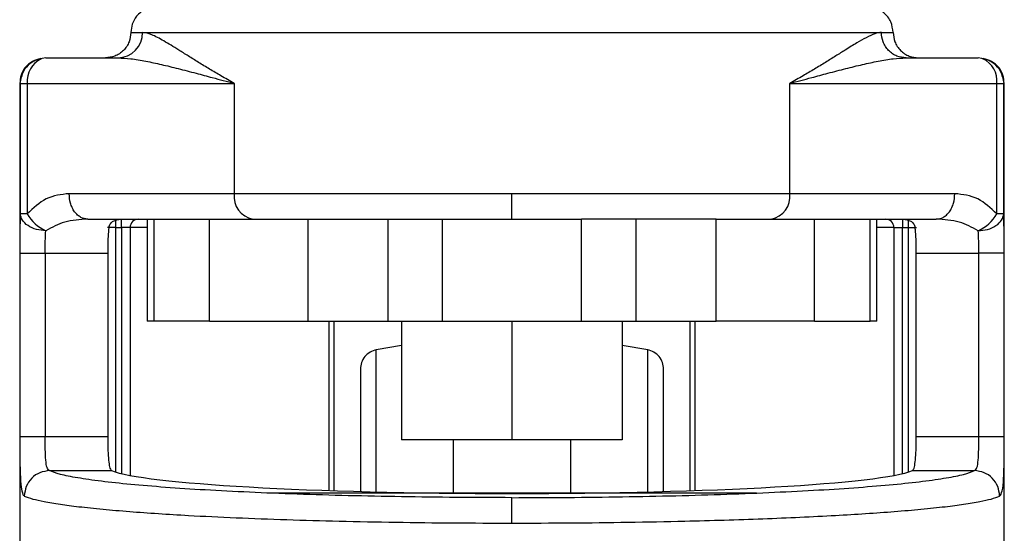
# Model space of a CAD drawing. Header units: millimetres. Extents: x 42 to 514, y 147 to 318.
# Tile 37 of 90: x 249.74 to 253.09, y 148.46 to 150.21. Entities that reach past the tile are written whole.
import ezdxf

# ---------------------------------------------------------------- set-up
doc = ezdxf.new("R2010")
doc.units = ezdxf.units.MM

msp = doc.modelspace()

# ---------------------------------------------------------------- linework, layer by layer
at = {"color": 7, "linetype": 'Continuous', "lineweight": 25}
for p, q in [((250.1165, 150.1714), (250.1564, 150.1714)), ((250.1564, 150.1714), (252.6734, 150.1714)), ((252.6734, 150.1714), (252.7133, 150.1714)), ((249.8264, 150.0846), (250.0723, 150.0846)), ((252.7575, 150.0846), (253.0034, 150.0846)), ((249.7398, 149.9979), (249.7441, 150.0205)), ((253.0858, 150.0205), (253.0901, 149.9979)), ((249.7377, 149.9979), (249.7377, 147.9605)), ((249.7398, 149.9979), (249.7398, 149.553)), ((249.7398, 149.9979), (249.7632, 149.9979)), ((249.7632, 149.9979), (250.4689, 149.9979)), ((249.7632, 149.9979), (249.7632, 149.553)), ((250.4689, 149.9979), (250.4689, 149.622)), ((252.361, 149.622), (252.361, 149.9979)), ((252.361, 149.9979), (253.0666, 149.9979)), ((253.0666, 149.553), (253.0666, 149.9979)), ((253.0666, 149.9979), (253.0901, 149.9979)), ((253.0901, 149.553), (253.0901, 149.9979)), ((253.0921, 148.0006), (253.0921, 149.9979)), ((250.4689, 149.622), (249.9063, 149.622)), ((251.4149, 149.622), (250.4689, 149.622)), ((251.4149, 149.5352), (251.4149, 149.622)), ((252.361, 149.622), (251.4149, 149.622)), ((252.9236, 149.622), (252.361, 149.622)), ((249.7632, 149.553), (249.7398, 149.553)), ((253.0901, 149.553), (253.0666, 149.553)), ((249.9695, 149.5352), (250.3841, 149.5352)), ((250.0654, 149.5063), (250.0654, 149.5352)), ((250.0847, 149.5063), (250.0847, 149.5352)), ((250.1715, 149.5352), (250.1715, 149.1882)), ((250.1943, 149.5352), (250.1943, 149.1882)), ((250.3841, 149.1882), (250.3841, 149.5352)), ((250.3841, 149.5352), (250.7195, 149.5352)), ((250.7195, 149.5352), (250.7195, 149.1882)), ((250.7195, 149.5352), (250.7424, 149.5352)), ((250.9925, 149.1882), (250.9925, 149.5352)), ((251.1778, 149.1882), (251.1778, 149.5352)), ((251.1778, 149.5352), (251.652, 149.5352)), ((251.652, 149.1882), (251.652, 149.5352)), ((251.8373, 149.5352), (251.8373, 149.1882)), ((252.1104, 149.5352), (252.0874, 149.5352)), ((252.1104, 149.1882), (252.1104, 149.5352)), ((252.1104, 149.5352), (252.4457, 149.5352)), ((252.4457, 149.1882), (252.4457, 149.5352)), ((252.4457, 149.5352), (252.8603, 149.5352)), ((252.6355, 149.1882), (252.6355, 149.5352)), ((252.6584, 149.1882), (252.6584, 149.5352)), ((252.7451, 149.5352), (252.7451, 149.5063)), ((252.7645, 149.5352), (252.7645, 149.5063)), ((250.0654, 149.5063), (250.0847, 149.5063)), ((250.1136, 149.5063), (250.0847, 149.5063)), ((250.1136, 149.5063), (250.1136, 148.6621)), ((252.7162, 149.5063), (252.7451, 149.5063)), ((252.7162, 149.5063), (252.7162, 148.6621)), ((252.7451, 149.5063), (252.7645, 149.5063)), ((249.738, 149.4195), (249.738, 148.7938)), ((249.738, 149.4195), (249.8247, 149.4195)), ((249.8247, 149.4195), (250.0375, 149.4195)), ((249.8247, 149.4195), (249.8247, 148.7938)), ((250.0375, 149.4195), (250.0375, 148.7938)), ((252.7923, 148.7938), (252.7923, 149.4195)), ((252.7923, 149.4195), (253.0051, 149.4195)), ((253.0051, 148.7938), (253.0051, 149.4195)), ((253.0919, 148.7938), (253.0919, 149.4195)), ((250.1943, 149.1882), (250.1715, 149.1882)), ((250.3841, 149.1882), (250.1943, 149.1882)), ((250.3841, 149.1882), (250.7195, 149.1882)), ((250.7195, 149.1882), (250.9925, 149.1882)), ((250.8077, 149.1882), (250.8077, 148.6101)), ((250.9925, 149.1882), (251.1778, 149.1882)), ((251.039, 149.1882), (251.039, 148.7833)), ((251.1778, 149.1882), (251.652, 149.1882)), ((251.4149, 149.1882), (251.4149, 148.7833)), ((251.652, 149.1882), (251.8373, 149.1882)), ((251.7908, 149.1882), (251.7908, 148.7833)), ((251.8373, 149.1882), (252.1104, 149.1882)), ((252.0222, 148.6101), (252.0222, 149.1882)), ((252.4457, 149.1882), (252.1104, 149.1882)), ((252.4457, 149.1882), (252.6355, 149.1882)), ((252.6584, 149.1882), (252.6355, 149.1882)), ((251.039, 149.1048), (250.9526, 149.0901)), ((251.8772, 149.0901), (251.7908, 149.1048)), ((249.8247, 148.7938), (249.738, 148.7938)), ((250.0375, 148.7938), (249.8247, 148.7938)), ((251.4149, 148.7833), (251.039, 148.7833)), ((251.2149, 148.7833), (251.2149, 148.6023)), ((251.7908, 148.7833), (251.4149, 148.7833)), ((251.6149, 148.6023), (251.6149, 148.7833)), ((253.0051, 148.7938), (252.7923, 148.7938)), ((253.0919, 148.7938), (253.0051, 148.7938)), ((249.8394, 148.6784), (250.0509, 148.6784)), ((252.779, 148.6784), (252.9904, 148.6784)), ((250.5811, 148.6023), (252.2479, 148.6023))]:
    msp.add_line(p, q, dxfattribs=at)
at = {"color": 8, "linetype": 'Continuous', "lineweight": 25}
for p, q in [((249.7377, 149.9979), (249.7398, 149.9979)), ((253.0901, 149.9979), (253.0921, 149.9979)), ((250.0654, 149.5063), (250.0365, 149.5063)), ((250.0654, 148.6733), (250.0654, 149.5063)), ((250.0847, 149.5063), (250.0847, 148.6682)), ((250.1715, 149.5063), (250.1136, 149.5063)), ((252.7162, 149.5063), (252.6584, 149.5063)), ((252.7451, 148.6682), (252.7451, 149.5063)), ((252.7645, 149.5063), (252.7933, 149.5063)), ((252.7645, 149.5063), (252.7645, 148.6733)), ((250.7923, 148.6106), (250.7923, 149.1882)), ((252.0376, 149.1882), (252.0376, 148.6106)), ((250.9526, 148.6023), (250.9526, 149.0901)), ((251.8772, 148.6023), (251.8772, 149.0901))]:
    msp.add_line(p, q, dxfattribs=at)
at = {"color": 7, "linetype": 'Continuous', "lineweight": 25, "flags": 128}
for points in [[(249.8264, 150.0846), (249.8141, 150.083), (249.8103, 150.0818)], [(253.0195, 150.0818), (253.0157, 150.083), (253.0034, 150.0846)]]:
    msp.add_lwpolyline(points, dxfattribs=at)
at = {"color": 7, "linetype": 'Continuous', "lineweight": 25}
for centre, radius, start, end in [((250.071, 150.1701), 0.0855, 270.9086, 0.8794), ((250.546, 149.6118), 0.0778, 172.487, 259.6681), ((252.2838, 149.6118), 0.0778, 280.3333, 7.5081), ((249.8884, 149.6277), 0.1458, 210.8557, 244.8606), ((252.9415, 149.6278), 0.1458, 295.1428, 329.1373), ((250.1426, 149.5063), 0.0289, 90, 180), ((252.6873, 149.5063), 0.0289, 0, 90)]:
    msp.add_arc(centre, radius, start, end, dxfattribs=at)
at = {"color": 8, "linetype": 'Continuous', "lineweight": 25}
for centre, radius, start, end in [((249.8506, 150.004), 0.0876, 117.3876, 183.9775), ((252.9832, 150.0062), 0.0838, 354.2983, 64.3672)]:
    msp.add_arc(centre, radius, start, end, dxfattribs=at)
at = {"color": 7, "linetype": 'Continuous', "lineweight": 25}
msp.add_ellipse((251.4149, 148.6934), major_axis=(1.3823, 0), ratio=0.067037, start_param=3.304073, end_param=6.120705, dxfattribs=at)
for points, knots in [([(250.2033, 150.2581), (250.191, 150.2566), (250.1654, 150.2534), (250.1363, 150.23), (250.1194, 150.2008), (250.1175, 150.1809), (250.1165, 150.1714)], [0, 0, 0, 0, 0.27027, 0.562426, 0.789735, 1, 1, 1, 1]), ([(252.7133, 150.1714), (252.7118, 150.1837), (252.7086, 150.2093), (252.6851, 150.2384), (252.6559, 150.2553), (252.6361, 150.2572), (252.6266, 150.2581)], [0, 0, 0, 0, 0.270261, 0.562418, 0.789737, 1, 1, 1, 1]), ([(250.1165, 150.1714), (250.1154, 150.1605), (250.1136, 150.1437), (250.1028, 150.1235), (250.0916, 150.1096), (250.0777, 150.0984), (250.0575, 150.0876), (250.0407, 150.0858), (250.0298, 150.0846)], [0, 0, 0, 0, 0.239457, 0.368363, 0.499989, 0.631631, 0.76055, 1, 1, 1, 1]), ([(250.4689, 149.9979), (250.4535, 150.0065), (250.4242, 150.0229), (250.3839, 150.0469), (250.3467, 150.0695), (250.3118, 150.0913), (250.2711, 150.1169), (250.2281, 150.1431), (250.1864, 150.166), (250.1663, 150.1696), (250.1564, 150.1714)], [0, 0, 0, 0, 0.107149, 0.204005, 0.302619, 0.401254, 0.499785, 0.672473, 0.839558, 1, 1, 1, 1]), ([(252.6734, 150.1714), (252.6663, 150.1704), (252.6513, 150.1684), (252.6229, 150.1547), (252.5892, 150.1356), (252.5542, 150.114), (252.5181, 150.0913), (252.4831, 150.0695), (252.446, 150.0469), (252.4056, 150.0229), (252.3763, 150.0065), (252.361, 149.9979)], [0, 0, 0, 0, 0.118149, 0.249858, 0.36859, 0.500294, 0.598811, 0.697431, 0.79603, 0.892871, 1, 1, 1, 1]), ([(252.7575, 150.0846), (252.7469, 150.0858), (252.7306, 150.0876), (252.7111, 150.0984), (252.6976, 150.1096), (252.6867, 150.1235), (252.6763, 150.1437), (252.6745, 150.1605), (252.6734, 150.1714)], [0, 0, 0, 0, 0.239445, 0.368369, 0.499993, 0.631643, 0.760539, 1, 1, 1, 1]), ([(252.7133, 150.1714), (252.7145, 150.1605), (252.7163, 150.1437), (252.7271, 150.1235), (252.7383, 150.1096), (252.7522, 150.0984), (252.7724, 150.0876), (252.7891, 150.0858), (252.8001, 150.0846)], [0, 0, 0, 0, 0.239459, 0.368366, 0.500011, 0.631654, 0.760548, 1, 1, 1, 1]), ([(249.8097, 150.083), (249.7997, 150.0801), (249.7795, 150.0743), (249.7554, 150.0531), (249.7402, 150.026), (249.739, 150.0072), (249.7384, 149.9979)], [0, 0, 0, 0, 0.2460633, 0.4997931, 0.7534421, 1, 1, 1, 1]), ([(249.8106, 150.0803), (249.8055, 150.0797), (249.7891, 150.0777), (249.7656, 150.0608), (249.7478, 150.0394), (249.7449, 150.0243), (249.7442, 150.0204)], [0, 0, 0, 0, 0.156839, 0.515514, 0.874206, 1, 1, 1, 1]), ([(250.0723, 150.0846), (250.0867, 150.084), (250.1169, 150.0827), (250.1667, 150.074), (250.2207, 150.0624), (250.2777, 150.0482), (250.3356, 150.0331), (250.3991, 150.0162), (250.4437, 150.0045), (250.4689, 149.9979)], [0, 0, 0, 0, 0.131765, 0.277316, 0.418181, 0.560577, 0.706886, 0.834345, 1, 1, 1, 1]), ([(252.361, 149.9979), (252.3862, 150.0045), (252.4308, 150.0162), (252.4942, 150.0331), (252.5521, 150.0482), (252.6091, 150.0624), (252.6631, 150.074), (252.7129, 150.0827), (252.7431, 150.084), (252.7575, 150.0846)], [0, 0, 0, 0, 0.165652, 0.293112, 0.439424, 0.581817, 0.722683, 0.868234, 1, 1, 1, 1]), ([(253.0856, 150.0204), (253.0849, 150.0243), (253.0821, 150.0394), (253.0642, 150.0608), (253.0408, 150.0777), (253.0243, 150.0797), (253.0192, 150.0803)], [0, 0, 0, 0, 0.125764, 0.484319, 0.842917, 1, 1, 1, 1]), ([(253.0914, 149.9979), (253.0908, 150.0072), (253.0897, 150.026), (253.0745, 150.0531), (253.0504, 150.0743), (253.0301, 150.0801), (253.0201, 150.083)], [0, 0, 0, 0, 0.24656, 0.500205, 0.753949, 1, 1, 1, 1]), ([(249.9063, 149.622), (249.8794, 149.6192), (249.8276, 149.6138), (249.7841, 149.5727), (249.7632, 149.553)], [0, 0, 0, 0, 0.5201039, 1, 1, 1, 1]), ([(249.9695, 149.5352), (249.9615, 149.5364), (249.9493, 149.5381), (249.9346, 149.549), (249.9245, 149.5602), (249.9163, 149.5741), (249.9084, 149.5943), (249.9071, 149.611), (249.9063, 149.622)], [0, 0, 0, 0, 0.2394694, 0.3683643, 0.4999978, 0.6316326, 0.7605404, 1, 1, 1, 1]), ([(252.8603, 149.5352), (252.8683, 149.5364), (252.8805, 149.5381), (252.8952, 149.549), (252.9054, 149.5602), (252.9135, 149.5741), (252.9214, 149.5943), (252.9227, 149.611), (252.9236, 149.622)], [0, 0, 0, 0, 0.2394535, 0.3683511, 0.4999874, 0.6316249, 0.7605354, 1, 1, 1, 1]), ([(253.0666, 149.553), (253.0457, 149.5727), (253.0022, 149.6138), (252.9505, 149.6192), (252.9236, 149.622)], [0, 0, 0, 0, 0.47989, 1, 1, 1, 1]), ([(249.7398, 149.553), (249.7392, 149.5331), (249.738, 149.4936), (249.738, 149.4441), (249.738, 149.4195)], [0, 0, 0, 0, 0.503134, 1, 1, 1, 1]), ([(249.8264, 149.4958), (249.8158, 149.4968), (249.7936, 149.4989), (249.7648, 149.5123), (249.7446, 149.5313), (249.7413, 149.5459), (249.7398, 149.553)], [0, 0, 0, 0, 0.240577, 0.500021, 0.759425, 1, 1, 1, 1]), ([(253.0034, 149.4958), (253.0141, 149.4968), (253.0362, 149.4989), (253.065, 149.5123), (253.0853, 149.5313), (253.0885, 149.5459), (253.0901, 149.553)], [0, 0, 0, 0, 0.240605, 0.500023, 0.759426, 1, 1, 1, 1]), ([(253.0919, 149.4195), (253.0918, 149.4441), (253.0918, 149.4936), (253.0906, 149.5331), (253.0901, 149.553)], [0, 0, 0, 0, 0.496866, 1, 1, 1, 1]), ([(249.9695, 149.5352), (249.9429, 149.5338), (249.893, 149.5312), (249.8476, 149.5071), (249.8264, 149.4958)], [0, 0, 0, 0, 0.5333104, 1, 1, 1, 1]), ([(250.0414, 149.5063), (250.0428, 149.511), (250.0458, 149.5204), (250.0598, 149.5322), (250.0728, 149.534), (250.0815, 149.5352)], [0, 0, 0, 0, 0.250308, 0.499827, 1, 1, 1, 1]), ([(250.7424, 149.5352), (250.7873, 149.5352), (250.8773, 149.5352), (251.0241, 149.5352), (251.1267, 149.5352), (251.1778, 149.5352)], [0, 0, 0, 0, 0.333233, 0.667333, 1, 1, 1, 1]), ([(252.0874, 149.5352), (252.0425, 149.5352), (251.9525, 149.5352), (251.8057, 149.5352), (251.7032, 149.5352), (251.652, 149.5352)], [0, 0, 0, 0, 0.3332009, 0.6672989, 1, 1, 1, 1]), ([(252.7483, 149.5352), (252.757, 149.534), (252.77, 149.5322), (252.784, 149.5204), (252.787, 149.511), (252.7885, 149.5063)], [0, 0, 0, 0, 0.500169, 0.749704, 1, 1, 1, 1]), ([(253.0034, 149.4958), (252.9822, 149.5071), (252.9368, 149.5312), (252.887, 149.5338), (252.8603, 149.5352)], [0, 0, 0, 0, 0.466699, 1, 1, 1, 1]), ([(249.8247, 149.4195), (249.8247, 149.4336), (249.8247, 149.4616), (249.8259, 149.4844), (249.8264, 149.4958)], [0, 0, 0, 0, 0.499947, 1, 1, 1, 1]), ([(250.0414, 149.5063), (250.0404, 149.4968), (250.0386, 149.4778), (250.0376, 149.446), (250.0375, 149.4263), (250.0375, 149.4195)], [0, 0, 0, 0, 0.396164, 0.79234, 1, 1, 1, 1]), ([(252.7923, 149.4195), (252.7922, 149.4325), (252.792, 149.4583), (252.7905, 149.4877), (252.789, 149.5015), (252.7885, 149.5063)], [0, 0, 0, 0, 0.395755, 0.791505, 1, 1, 1, 1]), ([(253.0051, 149.4195), (253.0051, 149.4336), (253.0051, 149.4616), (253.004, 149.4844), (253.0034, 149.4958)], [0, 0, 0, 0, 0.499947, 1, 1, 1, 1]), ([(253.0919, 149.4195), (253.0905, 149.4195), (253.0885, 149.4195), (253.0775, 149.4195), (253.0663, 149.4195), (253.0525, 149.4195), (253.0325, 149.4195), (253.0159, 149.4195), (253.0051, 149.4195)], [0, 0, 0, 0, 0.239695, 0.368497, 0.500008, 0.631471, 0.760297, 1, 1, 1, 1]), ([(250.9526, 149.0901), (250.9454, 149.088), (250.9305, 149.0836), (250.9126, 149.0679), (250.9005, 149.0474), (250.899, 149.032), (250.8983, 149.0245)], [0, 0, 0, 0, 0.242372, 0.499998, 0.75764, 1, 1, 1, 1]), ([(251.9316, 149.0245), (251.9309, 149.032), (251.9294, 149.0474), (251.9172, 149.0679), (251.8993, 149.0836), (251.8844, 149.088), (251.8772, 149.0901)], [0, 0, 0, 0, 0.242347, 0.499982, 0.757634, 1, 1, 1, 1]), ([(250.8983, 149.0245), (250.8983, 149.0229), (250.8983, 149.0196), (250.8983, 148.9936), (250.8983, 148.9533), (250.8983, 148.8989), (250.8983, 148.8332), (250.8983, 148.758), (250.8983, 148.683), (250.8983, 148.6302), (250.8983, 148.6078)], [0, 0, 0, 0, 0.138134, 0.275214, 0.410204, 0.542178, 0.670346, 0.794046, 0.912777, 1, 1, 1, 1]), ([(251.9316, 148.6077), (251.9316, 148.6301), (251.9316, 148.683), (251.9316, 148.758), (251.9316, 148.8332), (251.9316, 148.8989), (251.9316, 148.9533), (251.9316, 148.9936), (251.9316, 149.0196), (251.9316, 149.0229), (251.9316, 149.0245)], [0, 0, 0, 0, 0.087352, 0.206066, 0.329748, 0.457898, 0.589853, 0.724825, 0.861885, 1, 1, 1, 1]), ([(249.738, 148.7938), (249.738, 148.7709), (249.7381, 148.7253), (249.7392, 148.6657), (249.742, 148.6197), (249.7464, 148.605), (249.7486, 148.5977)], [0, 0, 0, 0, 0.250311, 0.500043, 0.750026, 1, 1, 1, 1]), ([(249.8394, 148.6784), (249.8364, 148.6809), (249.8302, 148.6859), (249.8262, 148.7129), (249.8248, 148.7501), (249.8248, 148.7792), (249.8247, 148.7938)], [0, 0, 0, 0, 0.252066, 0.501717, 0.750579, 1, 1, 1, 1]), ([(250.0375, 148.7938), (250.0376, 148.7808), (250.0378, 148.7549), (250.0396, 148.7204), (250.0428, 148.6942), (250.0469, 148.6813), (250.0499, 148.6791), (250.0509, 148.6784)], [0, 0, 0, 0, 0.222567, 0.44513, 0.667772, 0.891015, 1, 1, 1, 1]), ([(252.779, 148.6784), (252.781, 148.6805), (252.785, 148.6848), (252.7889, 148.7071), (252.7913, 148.7383), (252.7922, 148.7691), (252.7923, 148.7879), (252.7923, 148.7938)], [0, 0, 0, 0, 0.225842, 0.451792, 0.67582, 0.898688, 1, 1, 1, 1]), ([(252.9904, 148.6784), (252.9935, 148.6809), (252.9996, 148.6859), (253.0036, 148.7129), (253.005, 148.7501), (253.0051, 148.7792), (253.0051, 148.7938)], [0, 0, 0, 0, 0.252066, 0.501717, 0.75058, 1, 1, 1, 1]), ([(253.0763, 148.5918), (253.0795, 148.596), (253.0859, 148.6045), (253.0902, 148.6501), (253.0915, 148.7046), (253.0918, 148.7545), (253.0918, 148.7806), (253.0919, 148.7938)], [0, 0, 0, 0, 0.249863, 0.499504, 0.748845, 0.873756, 1, 1, 1, 1]), ([(249.8394, 148.6784), (249.8283, 148.677), (249.8059, 148.6742), (249.7776, 148.6541), (249.7576, 148.6256), (249.7549, 148.6031), (249.7535, 148.5918)], [0, 0, 0, 0, 0.250016, 0.499991, 0.750006, 1, 1, 1, 1]), ([(251.4149, 148.5864), (251.3516, 148.5865), (251.2249, 148.5868), (251.0376, 148.5892), (250.8557, 148.5929), (250.6818, 148.5981), (250.5183, 148.6046), (250.3676, 148.6124), (250.2318, 148.6213), (250.113, 148.6313), (250.0125, 148.6421), (249.9325, 148.6537), (249.872, 148.6658), (249.8503, 148.6742), (249.8394, 148.6784)], [0, 0, 0, 0, 0.083267, 0.166496, 0.249769, 0.333064, 0.416338, 0.499666, 0.583021, 0.66636, 0.749751, 0.833168, 0.916563, 1, 1, 1, 1]), ([(251.4149, 148.5864), (251.4783, 148.5865), (251.6049, 148.5868), (251.7922, 148.5892), (251.9741, 148.5929), (252.148, 148.5981), (252.3115, 148.6046), (252.4622, 148.6124), (252.598, 148.6213), (252.7169, 148.6313), (252.8173, 148.6421), (252.8974, 148.6537), (252.9579, 148.6658), (252.9796, 148.6742), (252.9904, 148.6784)], [0, 0, 0, 0, 0.083258, 0.166487, 0.249769, 0.333057, 0.416329, 0.499665, 0.583013, 0.666352, 0.749752, 0.833164, 0.916555, 1, 1, 1, 1]), ([(253.0763, 148.5918), (253.0749, 148.6031), (253.0722, 148.6256), (253.0523, 148.6541), (253.024, 148.6742), (253.0016, 148.677), (252.9904, 148.6784)], [0, 0, 0, 0, 0.249992, 0.499989, 0.749986, 1, 1, 1, 1]), ([(249.7486, 148.5977), (249.7495, 148.5962), (249.751, 148.5935), (249.7528, 148.5923), (249.7535, 148.5918)], [0, 0, 0, 0, 0.575231, 1, 1, 1, 1]), ([(249.7535, 148.5918), (249.7623, 148.5885), (249.7787, 148.5822), (249.8207, 148.5729), (249.8727, 148.5641), (249.9398, 148.5554), (250.0185, 148.5471), (250.1095, 148.5393), (250.2075, 148.5322), (250.3271, 148.525), (250.472, 148.5179), (250.6447, 148.5114), (250.8272, 148.5063), (251.018, 148.5026), (251.2155, 148.5002), (251.3486, 148.4999), (251.4149, 148.4998)], [0, 0, 0, 0, 0.066618, 0.125141, 0.189874, 0.250254, 0.316304, 0.380007, 0.44136, 0.500366, 0.585654, 0.668945, 0.750239, 0.834101, 0.917352, 1, 1, 1, 1]), ([(251.4149, 148.4998), (251.4812, 148.4999), (251.6143, 148.5002), (251.8118, 148.5026), (251.9869, 148.506), (252.1395, 148.5101), (252.271, 148.5146), (252.398, 148.5199), (252.515, 148.5257), (252.6224, 148.5322), (252.7203, 148.5393), (252.8113, 148.5471), (252.8901, 148.5554), (252.9571, 148.5641), (253.0091, 148.5729), (253.0512, 148.5822), (253.0676, 148.5885), (253.0763, 148.5918)], [0, 0, 0, 0, 0.082641, 0.165888, 0.249743, 0.31054, 0.372458, 0.4355, 0.499666, 0.558668, 0.620018, 0.683716, 0.749762, 0.810138, 0.874867, 0.933386, 1, 1, 1, 1]), ([(251.4149, 148.4998), (251.4149, 148.5107), (251.4149, 148.5324), (251.4149, 148.5603), (251.4149, 148.5806), (251.4149, 148.5844), (251.4149, 148.5864)], [0, 0, 0, 0, 0.249989, 0.49999, 0.750008, 1, 1, 1, 1])]:
    msp.add_open_spline(points, degree=3, knots=knots, dxfattribs=at)
at = {"color": 8, "linetype": 'Continuous', "lineweight": 25}
for points, knots in [([(249.7441, 150.0205), (249.7445, 150.0236), (249.7458, 150.0326), (249.7537, 150.0457), (249.7647, 150.0597), (249.7786, 150.0708), (249.7936, 150.0794), (249.8046, 150.0808), (249.8098, 150.0814)], [0, 0, 0, 0, 0.099453, 0.282154, 0.468718, 0.655265, 0.837973, 1, 1, 1, 1]), ([(253.0201, 150.0814), (253.0252, 150.0808), (253.0362, 150.0794), (253.0512, 150.0708), (253.0652, 150.0597), (253.0761, 150.0457), (253.084, 150.0326), (253.0853, 150.0236), (253.0858, 150.0205)], [0, 0, 0, 0, 0.162024, 0.34473, 0.531275, 0.717861, 0.900541, 1, 1, 1, 1])]:
    msp.add_open_spline(points, degree=3, knots=knots, dxfattribs=at)

doc.saveas('drawing.dxf')
